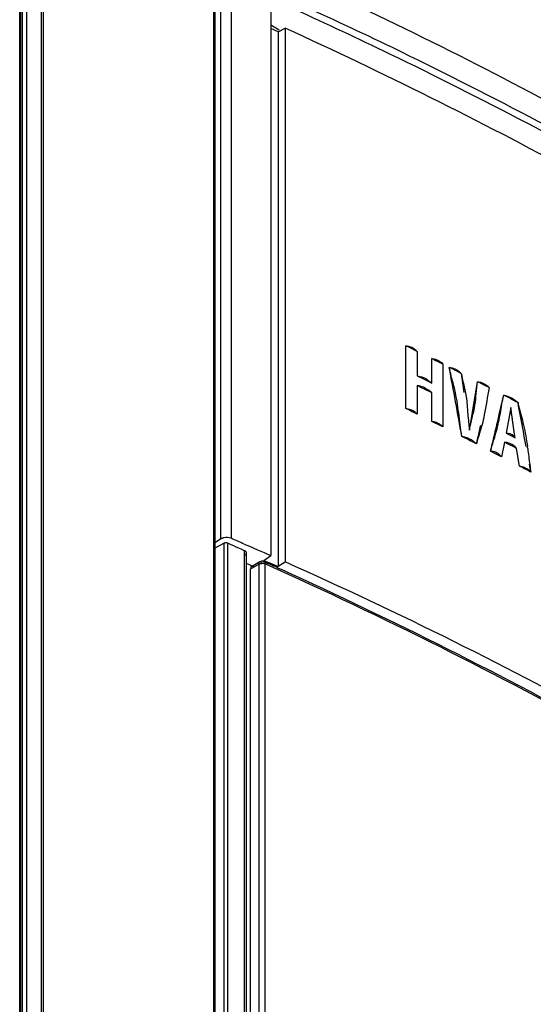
# Model space of a CAD drawing. Header units: millimetres. Extents: x 0 to 594, y 0 to 420.
# Tile 51 of 61: x 544.48 to 550.83, y 155.03 to 167.21. Entities that reach past the tile are written whole.
import ezdxf

# ---------------------------------------------------------------- set-up
doc = ezdxf.new("R2010")
doc.units = ezdxf.units.MM
doc.header["$LTSCALE"] = 32.67
doc.layers.get('0').update_dxf_attribs({"linetype": 'CONTINUOUS'})

msp = doc.modelspace()

# ---------------------------------------------------------------- linework, layer by layer
at = {"color": 6, "linetype": 'CONTINUOUS'}
for p, q in [((544.4834, 127.0194), (544.4834, 183.6627)), ((544.4941, 183.5776), (544.4943, 127.0024)), ((544.7548, 126.8629), (544.7548, 183.5875)), ((544.7771, 126.8589), (544.7771, 183.5836)), ((546.8952, 182.5302), (546.8952, 125.8006)), ((547.5884, 182.1602), (547.5884, 160.5789)), ((547.6914, 167.0783), (547.5884, 167.1378)), ((547.6787, 167.0562), (547.5884, 167.0975)), ((547.6783, 167.0565), (547.7653, 167.1032)), ((547.7653, 167.1032), (547.7653, 160.5003)), ((547.6783, 167.0565), (547.6783, 160.4431)), ((549.2589, 162.3977), (549.2589, 163.1734)), ((549.3985, 163.1048), (549.3985, 162.8032)), ((549.5793, 162.7137), (549.5793, 163.0152)), ((549.718, 162.946), (549.718, 162.1704)), ((549.3985, 162.8032), (549.4588, 162.7734)), ((549.3985, 162.6814), (549.3985, 162.3291)), ((549.4588, 162.6516), (549.3985, 162.6814)), ((549.4588, 162.7734), (549.5191, 162.7436)), ((549.5191, 162.7436), (549.5793, 162.7137)), ((549.5793, 162.2396), (549.5793, 162.5919)), ((550.6004, 162.4948), (550.6458, 162.471)), ((550.6538, 162.4281), (550.6458, 162.471)), ((550.5558, 162.4094), (550.498, 162.0953)), ((550.5989, 162.1098), (550.5558, 162.4094)), ((550.498, 162.0953), (550.5723, 162.0566)), ((550.6093, 162.0373), (550.5989, 162.1098)), ((549.9942, 162.0312), (549.9519, 162.0526)), ((550.4795, 161.9831), (550.4424, 161.8013)), ((550.5247, 161.9596), (550.4795, 161.9831)), ((550.5723, 162.0566), (550.6093, 162.0373)), ((550.3524, 161.8478), (550.3074, 161.8711)), ((550.4424, 161.8013), (550.3524, 161.8478)), ((550.6642, 161.6857), (550.6283, 161.9055)), ((546.9676, 160.783), (546.8952, 160.737)), ((547.0107, 160.7323), (546.8952, 160.67)), ((547.0128, 125.7435), (547.0107, 160.7323)), ((547.0675, 160.7275), (547.0515, 160.7346)), ((547.2303, 160.6553), (547.1937, 160.6716)), ((547.2647, 160.6399), (547.2303, 160.6553)), ((547.2611, 160.7223), (547.2943, 160.7079)), ((547.288, 125.8195), (547.288, 160.6125)), ((547.2943, 160.7079), (547.324, 160.6949)), ((547.324, 160.6949), (547.4251, 160.6507)), ((547.4251, 160.6507), (547.5046, 160.6159)), ((547.5046, 160.6159), (547.5398, 160.6003)), ((547.3631, 160.4496), (547.288, 160.4834)), ((547.4526, 160.5012), (547.3492, 160.4415)), ((547.5042, 160.5203), (547.5624, 160.4946)), ((547.5045, 160.5202), (547.5325, 160.5398)), ((547.5073, 160.5039), (547.5282, 160.4945)), ((547.5282, 160.4945), (547.5455, 160.4867)), ((547.5325, 160.5398), (547.5604, 160.5593)), ((547.5398, 160.6003), (547.5887, 160.5788)), ((547.5604, 160.5593), (547.5884, 160.5789)), ((547.5624, 160.4946), (547.6206, 160.4688)), ((547.7653, 160.5003), (547.6783, 160.4431)), ((547.3352, 160.4132), (547.3352, 125.8428)), ((547.4395, 160.4734), (547.4382, 125.9023)), ((547.6206, 160.4688), (547.6787, 160.443)), ((547.6733, 160.4287), (547.7226, 160.4062))]:
    msp.add_line(p, q, dxfattribs=at)
at = {"color": 9, "linetype": 'CONTINUOUS'}
for p, q in [((544.5176, 126.8728), (544.5176, 183.5776)), ((544.5726, 126.8468), (544.5726, 183.552)), ((546.885, 125.8136), (546.885, 182.5432)), ((546.9676, 182.3812), (546.9676, 160.783)), ((547.0966, 182.3817), (547.0966, 160.7934)), ((547.0515, 160.7346), (547.0515, 125.748)), ((547.2647, 125.8082), (547.2647, 160.6399)), ((547.3352, 160.4132), (547.4395, 160.4734)), ((547.5195, 125.9551), (547.5195, 160.4765)), ((547.5369, 160.4687), (547.5195, 160.4765))]:
    msp.add_line(p, q, dxfattribs=at)
at = {"color": 6, "linetype": 'CONTINUOUS'}
for centre, radius, start, end in [((523.1973, 109.9689), 59.2447, 63.752147, 63.902618), ((523.4685, 110.5166), 58.6335, 63.404593, 63.55602), ((523.6591, 110.8966), 58.2083, 63.154908, 63.319433), ((523.9624, 111.493), 57.5392, 62.771652, 62.931631), ((523.3581, 109.8712), 58.8814, 63.556006, 63.686843), ((524.2447, 112.0392), 56.9244, 62.41945, 62.56876), ((551.9529, 162.7157), 1.3298, 190.6019, 192.2732), ((523.1973, 109.1932), 59.2447, 63.752147, 63.902618), ((523.4685, 109.7409), 58.6335, 63.404593, 63.55602), ((523.8277, 110.4536), 57.8353, 62.945154, 63.100277), ((524.2823, 111.5366), 56.8431, 62.38769, 62.50542), ((546.4559, 161.342), 4.3463, 7.44566, 7.76936), ((524.4255, 111.6091), 56.5344, 62.18441, 62.3467), ((521.4568, 102.806), 63.331, 66.021876, 66.146821), ((524.4146, 108.1348), 57.3359, 66.517531, 66.696623), ((521.8213, 103.6242), 62.4105, 65.529409, 65.658306), ((526.4293, 112.4862), 52.5413, 61.00834, 66.04153), ((523.2924, 106.7897), 58.92, 61.064832, 65.503758)]:
    msp.add_arc(centre, radius, start, end, dxfattribs=at)
at = {"color": 9, "linetype": 'CONTINUOUS'}
msp.add_arc((523.8048, 107.7629), 57.8024, 61.051666, 65.759161, dxfattribs=at)
at = {"color": 6, "linetype": 'CONTINUOUS'}
for centre, major_axis, ratio, start_param, end_param in [((513.0296, 124.0164), (-36.7518, 233.6957), 0.1808031, -1.4358023, -1.4320968), ((513.0296, 120.4676), (-37.1889, 298.8934), 0.1400788, -1.4468195, -1.4460295), ((513.0296, 154.9491), (43.9477, 248.2454), 0.1398108, -1.5171265, -1.5147127), ((513.0296, 149.1811), (45.8457, 179.1765), 0.1794797, -1.4540972, -1.4502277), ((513.0296, 124.7765), (-37.1415, 290.9597), 0.144043, -1.4607892, -1.4594997), ((513.0296, 128.7116), (-36.6831, 224.6855), 0.188319, 4.8299568, 4.8322108), ((513.0296, 150.5652), (45.5185, 188.1733), 0.1733512, 4.8148368, 4.8160716), ((513.0296, 128.7116), (-36.6831, 224.6855), 0.188319, -1.454649, -1.4542071)]:
    msp.add_ellipse(centre, major_axis=major_axis, ratio=ratio, start_param=start_param, end_param=end_param, dxfattribs=at)
for points, knots in [([(552.5781, 165.3268), (552.2061, 165.541), (550.6778, 166.3965), (549.109, 167.1791), (547.9076, 167.7313)], [0, 0, 0, 0, 0.2450768, 1, 1, 1, 1]), ([(547.9128, 167.4149), (548.3067, 167.2363), (549.8463, 166.5166), (551.3502, 165.7214), (552.4513, 165.0949)], [0, 0, 0, 0, 0.2545068, 1, 1, 1, 1]), ([(552.4713, 164.6905), (552.0965, 164.9052), (550.5559, 165.7632), (548.9751, 166.5484), (547.765, 167.1034)], [0, 0, 0, 0, 0.2449836, 1, 1, 1, 1]), ([(549.2589, 163.1734), (549.2742, 163.1717), (549.3267, 163.1641), (549.3735, 163.1324), (549.3985, 163.1048)], [0, 0, 0, 0, 0.2933103, 1, 1, 1, 1]), ([(549.5793, 163.0152), (549.5946, 163.0134), (549.6467, 163.0055), (549.6936, 162.974), (549.718, 162.946)], [0, 0, 0, 0, 0.2934633, 1, 1, 1, 1]), ([(549.7956, 162.9071), (549.8119, 162.9048), (549.8677, 162.8949), (549.9177, 162.8613), (549.9448, 162.8318)], [0, 0, 0, 0, 0.2910079, 1, 1, 1, 1]), ([(550.0445, 162.1305), (550.0622, 162.2346), (550.1269, 162.429), (550.1297, 162.6338), (550.1458, 162.7296)], [0, 0, 0, 0, 0.5208599, 1, 1, 1, 1]), ([(550.1458, 162.7296), (550.1616, 162.7274), (550.2152, 162.7178), (550.2638, 162.6856), (550.2888, 162.6563)], [0, 0, 0, 0, 0.2922497, 1, 1, 1, 1]), ([(550.2888, 162.6563), (550.264, 162.5446), (550.2476, 162.3904), (550.2115, 162.24), (550.201, 162.2012)], [0, 0, 0, 0, 0.7401397, 1, 1, 1, 1]), ([(550.4688, 162.5633), (550.4846, 162.5602), (550.5408, 162.5475), (550.5918, 162.517), (550.6238, 162.4908)], [0, 0, 0, 0, 0.2797391, 1, 1, 1, 1]), ([(550.6238, 162.4908), (550.6277, 162.4876), (550.6352, 162.4812), (550.6423, 162.4744), (550.6458, 162.471)], [0, 0, 0, 0, 0.5063607, 1, 1, 1, 1]), ([(549.3985, 162.3291), (549.3908, 162.3376), (549.3521, 162.3732), (549.2997, 162.3931), (549.2589, 162.3977)], [0, 0, 0, 0, 0.2175982, 1, 1, 1, 1]), ([(549.718, 162.1704), (549.7105, 162.1789), (549.6723, 162.2149), (549.62, 162.2347), (549.5793, 162.2396)], [0, 0, 0, 0, 0.2166504, 1, 1, 1, 1]), ([(550.6093, 162.0373), (550.6054, 162.045), (550.579, 162.0802), (550.532, 162.0912), (550.498, 162.0953)], [0, 0, 0, 0, 0.2024036, 1, 1, 1, 1]), ([(550.806, 161.6112), (550.7987, 161.6202), (550.7602, 161.6587), (550.7062, 161.6792), (550.6642, 161.6857)], [0, 0, 0, 0, 0.2151272, 1, 1, 1, 1]), ([(546.9856, 160.7923), (546.9824, 160.791), (546.9763, 160.7881), (546.9704, 160.7848), (546.9676, 160.783)], [0, 0, 0, 0, 0.5110853, 1, 1, 1, 1]), ([(547.0085, 160.7996), (547.0046, 160.7987), (546.9968, 160.7966), (546.9893, 160.7938), (546.9856, 160.7923)], [0, 0, 0, 0, 0.5065476, 1, 1, 1, 1]), ([(547.024, 160.7366), (547.0215, 160.7362), (547.017, 160.7352), (547.0126, 160.7334), (547.0107, 160.7323)], [0, 0, 0, 0, 0.534605, 1, 1, 1, 1]), ([(547.0515, 160.7346), (547.0475, 160.7363), (547.0381, 160.7378), (547.0288, 160.7373), (547.024, 160.7366)], [0, 0, 0, 0, 0.473877, 1, 1, 1, 1]), ([(547.2835, 160.6246), (547.2814, 160.6279), (547.2757, 160.6339), (547.2686, 160.6382), (547.2647, 160.6399)], [0, 0, 0, 0, 0.470275, 1, 1, 1, 1]), ([(547.2713, 160.5886), (547.276, 160.5914), (547.2842, 160.5977), (547.2879, 160.608), (547.2877, 160.6125)], [0, 0, 0, 0, 0.5460901, 1, 1, 1, 1]), ([(547.2877, 160.6125), (547.2876, 160.6146), (547.2867, 160.6189), (547.2847, 160.6228), (547.2835, 160.6246)], [0, 0, 0, 0, 0.4840236, 1, 1, 1, 1]), ([(547.4693, 160.5078), (547.4675, 160.5067), (547.464, 160.5037), (547.4617, 160.4998), (547.4607, 160.4976)], [0, 0, 0, 0, 0.4639368, 1, 1, 1, 1]), ([(547.4882, 160.5103), (547.4849, 160.5108), (547.4784, 160.5114), (547.4719, 160.5094), (547.4693, 160.5078)], [0, 0, 0, 0, 0.5128547, 1, 1, 1, 1]), ([(547.5073, 160.5039), (547.5043, 160.5053), (547.498, 160.5079), (547.4916, 160.5097), (547.4882, 160.5103)], [0, 0, 0, 0, 0.4927531, 1, 1, 1, 1]), ([(547.3471, 160.4446), (547.3457, 160.4438), (547.343, 160.4412), (547.3423, 160.4375), (547.3423, 160.4357)], [0, 0, 0, 0, 0.4702117, 1, 1, 1, 1]), ([(547.3423, 160.4357), (547.3423, 160.4331), (547.3438, 160.4269), (547.3466, 160.4213), (547.3484, 160.4181)], [0, 0, 0, 0, 0.4113731, 1, 1, 1, 1]), ([(547.3591, 160.4468), (547.3569, 160.4469), (547.3527, 160.4467), (547.3487, 160.4455), (547.3471, 160.4446)], [0, 0, 0, 0, 0.5389286, 1, 1, 1, 1]), ([(547.3828, 160.4407), (547.3791, 160.4424), (547.3713, 160.4451), (547.3632, 160.4466), (547.3591, 160.4468)], [0, 0, 0, 0, 0.4999242, 1, 1, 1, 1])]:
    msp.add_open_spline(points, degree=3, knots=knots, dxfattribs=at)
at = {"color": 9, "linetype": 'CONTINUOUS'}
for points, knots in [([(547.8821, 167.3371), (548.2756, 167.1578), (549.8133, 166.4366), (551.3192, 165.6473), (552.418, 165.0186)], [0, 0, 0, 0, 0.2546093, 1, 1, 1, 1]), ([(547.4402, 160.4738), (547.4402, 160.4776), (547.4409, 160.4853), (547.4429, 160.4927), (547.4445, 160.4961)], [0, 0, 0, 0, 0.5069761, 1, 1, 1, 1]), ([(547.4445, 160.4961), (547.4453, 160.4978), (547.4469, 160.5009), (547.4494, 160.5034), (547.4508, 160.5043)], [0, 0, 0, 0, 0.5358978, 1, 1, 1, 1]), ([(547.4508, 160.5043), (547.4522, 160.5052), (547.4559, 160.5063), (547.4595, 160.5049), (547.4613, 160.5039)], [0, 0, 0, 0, 0.4561778, 1, 1, 1, 1]), ([(547.4613, 160.5039), (547.4635, 160.5026), (547.4682, 160.4985), (547.4719, 160.4935), (547.4739, 160.4905)], [0, 0, 0, 0, 0.4152927, 1, 1, 1, 1]), ([(547.4665, 160.4825), (547.4692, 160.483), (547.4745, 160.4837), (547.4799, 160.4839), (547.4826, 160.4839)], [0, 0, 0, 0, 0.5012317, 1, 1, 1, 1]), ([(547.5086, 160.5072), (547.506, 160.5081), (547.4968, 160.5038), (547.4929, 160.4962), (547.4901, 160.4911)], [0, 0, 0, 0, 0.3294749, 1, 1, 1, 1]), ([(547.5157, 160.4988), (547.5149, 160.5007), (547.5132, 160.5041), (547.5102, 160.5066), (547.5086, 160.5072)], [0, 0, 0, 0, 0.5563179, 1, 1, 1, 1]), ([(547.5195, 160.4765), (547.5195, 160.4804), (547.5189, 160.488), (547.5171, 160.4954), (547.5157, 160.4988)], [0, 0, 0, 0, 0.5129678, 1, 1, 1, 1]), ([(547.4382, 160.4726), (547.4422, 160.4751), (547.4515, 160.4792), (547.4613, 160.4817), (547.4665, 160.4825)], [0, 0, 0, 0, 0.4707313, 1, 1, 1, 1])]:
    msp.add_open_spline(points, degree=3, knots=knots, dxfattribs=at)
at = {"color": 6, "linetype": 'CONTINUOUS'}
for points in [[(549.3985, 162.8032), (549.4246, 162.7989), (549.4507, 162.793), (549.4751, 162.7828)], [(549.8196, 162.8001), (549.8105, 162.8355), (549.8022, 162.8711), (549.7956, 162.9071)], [(549.8635, 162.6314), (549.8502, 162.6879), (549.834, 162.7438), (549.8196, 162.8001)], [(549.9448, 162.8318), (549.9556, 162.7559), (549.9777, 162.6819), (549.9932, 162.6068)], [(549.4751, 162.661), (549.4507, 162.6712), (549.4246, 162.6771), (549.3985, 162.6814)], [(549.4751, 162.7828), (549.495, 162.7745), (549.5134, 162.7628), (549.5311, 162.7505)], [(549.5311, 162.7505), (549.5477, 162.739), (549.5641, 162.7271), (549.5793, 162.7137)], [(549.5793, 162.5919), (549.548, 162.6194), (549.5136, 162.6449), (549.4751, 162.661)], [(549.9123, 162.3447), (549.9001, 162.4408), (549.8857, 162.537), (549.8635, 162.6314)], [(549.9932, 162.6068), (550.0255, 162.4504), (550.0221, 162.2886), (550.0445, 162.1305)], [(550.4277, 162.3399), (550.4408, 162.4145), (550.4517, 162.4895), (550.4688, 162.5633)], [(550.6535, 162.433), (550.671, 162.3524), (550.6953, 162.2735), (550.7145, 162.1933)], [(549.9519, 162.0526), (549.9342, 162.1492), (549.9246, 162.2472), (549.9123, 162.3447)], [(550.3799, 162.1221), (550.3996, 162.1938), (550.4149, 162.2667), (550.4277, 162.3399)], [(550.201, 162.2012), (550.1913, 162.1654), (550.1806, 162.1299), (550.1701, 162.0944)], [(550.7145, 162.1933), (550.7353, 162.1064), (550.7502, 162.0181), (550.7623, 161.9296)], [(550.1701, 162.0944), (550.1569, 162.05), (550.1438, 162.0054), (550.1337, 161.9601)], [(550.3496, 162.0199), (550.36, 162.0539), (550.3705, 162.0878), (550.3799, 162.1221)], [(550.0184, 162.0351), (549.9969, 162.0431), (549.9744, 162.0485), (549.9519, 162.0526)], [(550.1337, 161.9601), (550.1001, 161.9913), (550.0614, 162.019), (550.0184, 162.0351)], [(550.3074, 161.8711), (550.3191, 161.9213), (550.3344, 161.9706), (550.3496, 162.0199)], [(550.5445, 161.9661), (550.5237, 161.9746), (550.5016, 161.9796), (550.4795, 161.9831)], [(550.6283, 161.9055), (550.6058, 161.9317), (550.5764, 161.9531), (550.5445, 161.9661)], [(550.3678, 161.8567), (550.3485, 161.8643), (550.3279, 161.8683), (550.3074, 161.8711)], [(550.4424, 161.8013), (550.4232, 161.8256), (550.3966, 161.8453), (550.3678, 161.8567)], [(550.7655, 161.9053), (550.7744, 161.8377), (550.7817, 161.7699), (550.7912, 161.7024)], [(550.7912, 161.7024), (550.7956, 161.6719), (550.8003, 161.6414), (550.806, 161.6112)], [(547.0966, 160.7934), (547.0696, 160.8051), (547.0372, 160.8062), (547.0085, 160.7996)]]:
    msp.add_open_spline(points, degree=3, dxfattribs=at)
at = {"color": 9, "linetype": 'CONTINUOUS'}
msp.add_open_spline([(547.4826, 160.4839), (547.4951, 160.4839), (547.5081, 160.4817), (547.5195, 160.4765)], degree=3, dxfattribs=at)

doc.saveas('drawing.dxf')
